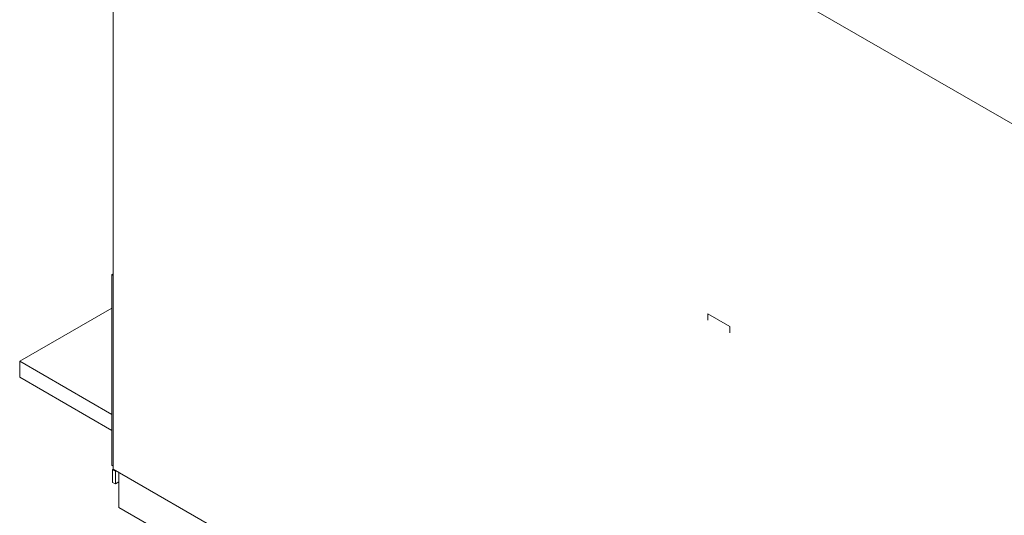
# Model space of a CAD drawing. Header units: metres. Extents: x -16.8 to 29.9, y -11.9 to 37.1.
# Tile 36 of 202: x 4.4 to 6.9, y -4.2 to -2.9. Entities that reach past the tile are written whole.
import ezdxf

# ---------------------------------------------------------------- set-up
doc = ezdxf.new("R2010")
doc.units = ezdxf.units.M
for name, color, linetype, lineweight in [('A-FLOR', 7, 'Continuous', 5), ('A-WALL-PATT', 7, 'Continuous', 5), ('I-WALL', 7, 'Continuous', 5)]:
    doc.layers.add(name, color=color, linetype=linetype, lineweight=lineweight)

msp = doc.modelspace()

# ---------------------------------------------------------------- hatches: boundary and pattern name
at = {"layer": 'A-WALL-PATT', "true_color": 0xa2a2a2}
h = msp.add_hatch(dxfattribs=at)
h.set_pattern_fill('FP_62', color=253, style=0, pattern_type=2)
h.set_pattern_definition([(62.892, (4.06888, 1.786), (0.360703, 0.171812), [0.0532, -0.58525]), (25.47, (4.06888, 1.786), (-0.069776, 0.39651), [0.03329, -0.36624]), (99.981, (4.09888, 1.8), (0.29093, 0.568326), [0.03355, -0.36905]), (60.684, (4.06888, 1.902), (0.536707, 0.21376), [0.08, -0.87998]), (96.106, (4.1139, 1.92), (0.47003, 0.837045), [0.05224, -0.5746]), (21.716, (4.0689, 1.902), (0.47003, 0.83704), [0.04814, -0.52957]), (45.584, (4.11988, 1.902), (0.300184, -0.060491), [0.05031, -0.55344]), (348.607, (4.1199, 1.902), (0.122368, 0.491737), [0.02552, -0.2807]), (76.026, (4.14488, 1.897), (0.422543, 0.431246), [0.04223, -0.4645]), (55.653, (4.06888, 1.786), (0.0061152, 0.196842), [0.02334, -0.43773, 0.02334, -0.45045, -0.46849]), (55.653, (4.06888, 1.786), (0.0061152, 0.196842), [-0.93485, 0.02334, -0.44515]), (36.106, (4.06888, 1.786), (0.1322975, 0.3054113), [0.02037, -0.21538, 0.02037, -0.37274, -0.15582]), (36.106, (4.06888, 1.786), (0.1322975, 0.3054113), [-0.62885, 0.02037, -0.13546]), (351.006, (3.95688, 1.721), (0.2684536, 0.141897), [0.01417, -0.09318, 0.01417, -0.32077, -0.44445]), (351.006, (3.95688, 1.721), (0.2684536, 0.141897), [-0.4423, 0.01417, -0.43028]), (334.325, (3.90688, 1.692), (0.293277, 0.227461), [0.01358, -0.12013, 0.01358, -0.19953, -0.30237]), (334.325, (3.90688, 1.692), (0.293277, 0.227461), [-0.3468, 0.01358, -0.2888])])
h.paths.add_polyline_path([(4.6603, -4.1372), (4.6692, -4.1319), (4.6692, -4.1076), (4.6621, -4.1035), (4.6603, -4.1045)])

# ---------------------------------------------------------------- linework, layer by layer
at = {"layer": 'A-FLOR'}
for p, q in [((4.6515, -3.685), (4.4146, -3.8218)), ((4.4146, -3.8218), (4.6515, -3.9586)), ((4.4146, -3.8218), (4.4146, -3.8626)), ((4.6515, -3.9994), (4.4146, -3.8626)), ((4.6692, -4.1076), (4.6692, -4.1974)), ((10.9058, -7.7981), (4.6692, -4.1974))]:
    msp.add_line(p, q, dxfattribs=at)
at = {"layer": 'I-WALL'}
for p, q in [((4.655, -4.0994), (4.655, -1.0988)), ((4.655, -1.8785), (10.9058, -5.4875)), ((4.6515, -3.5993), (4.655, -3.5973)), ((4.6515, -4.0892), (4.6515, -3.5993)), ((4.6515, -3.5993), (4.655, -3.6013)), ((6.2389, -3.732), (6.1824, -3.6993)), ((6.1824, -3.6993), (6.1824, -3.7157)), ((6.2389, -3.7483), (6.2389, -3.732)), ((4.655, -4.0912), (4.6515, -4.0892)), ((4.6533, -4.1004), (4.655, -4.0994)), ((4.6533, -4.1331), (4.6533, -4.1004)), ((4.6533, -4.1004), (4.6603, -4.1045)), ((4.655, -4.0994), (10.9058, -7.7083)), ((4.6621, -4.1035), (4.6603, -4.1045)), ((4.6603, -4.1045), (4.6603, -4.1372)), ((4.6603, -4.1372), (4.6533, -4.1331)), ((4.6603, -4.1372), (4.6692, -4.1321))]:
    msp.add_line(p, q, dxfattribs=at)

doc.saveas('drawing.dxf')
